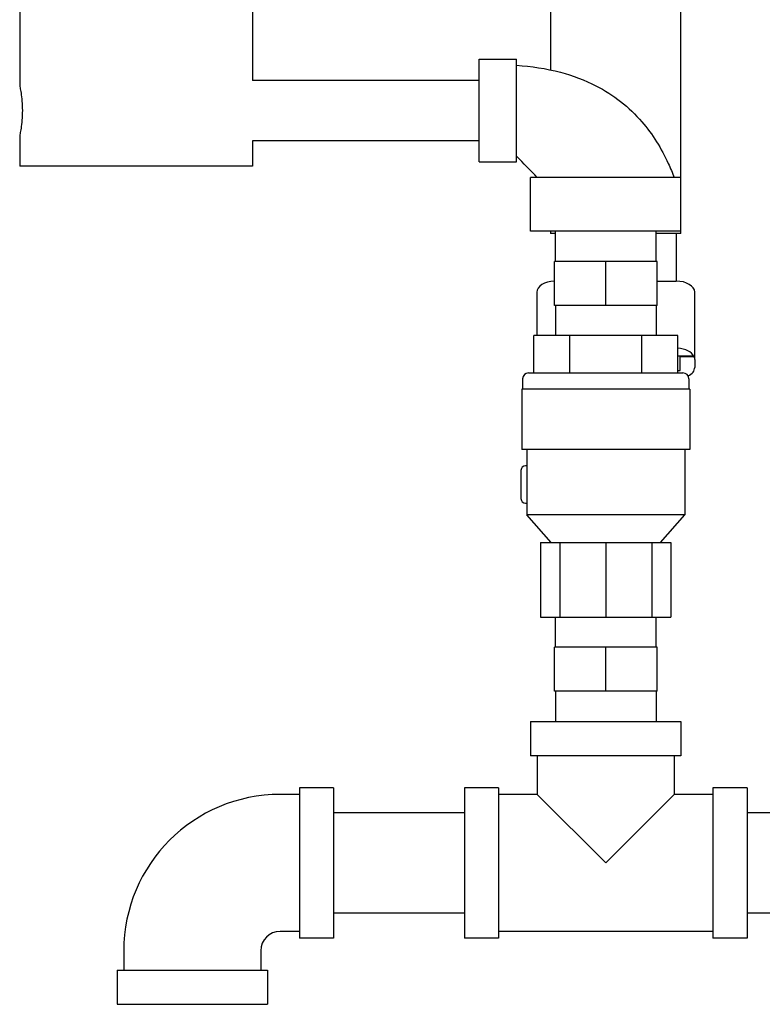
# Model space of a CAD drawing. Header units: inches. Extents: x 12 to 564, y 10 to 374.
# Tile 48 of 158: x 147.37 to 152.36, y 111.78 to 118.4. Entities that reach past the tile are written whole.
import ezdxf

# ---------------------------------------------------------------- set-up
doc = ezdxf.new("R2010")
doc.units = ezdxf.units.IN
doc.header["$LTSCALE"] = 16
doc.header["$MEASUREMENT"] = 0
doc.layers.add('Visible (ANSI)', color=7, linetype='Continuous', lineweight=30)

msp = doc.modelspace()

# ---------------------------------------------------------------- linework, layer by layer
at = {"layer": 'Visible (ANSI)'}
for p, q in [((150.9361, 118.9625), (150.9361, 118.0606)), ((151.8121, 117.337), (151.8121, 118.9625)), ((147.3703, 118.6632), (147.3703, 117.953)), ((148.9343, 118.6632), (148.9343, 117.9895)), ((150.4573, 117.442), (150.4573, 118.132)), ((150.4573, 118.132), (150.7073, 118.132)), ((150.7073, 117.442), (150.7073, 118.132)), ((150.4573, 117.9895), (148.9343, 117.9895)), ((147.3703, 117.621), (147.3703, 117.4132)), ((148.9343, 117.5845), (148.9343, 117.4132)), ((150.4573, 117.5845), (148.9343, 117.5845)), ((150.4573, 117.442), (150.7073, 117.442)), ((148.9343, 117.4132), (147.3703, 117.4132)), ((151.8123, 117.337), (150.8023, 117.337)), ((150.8023, 116.977), (150.8023, 117.337)), ((151.8123, 116.977), (151.8123, 117.337)), ((151.8123, 116.977), (150.8023, 116.977)), ((150.9361, 116.977), (150.9361, 116.9625)), ((150.9698, 116.9625), (150.9361, 116.9625)), ((150.9683, 116.9625), (150.9683, 116.774)), ((150.9698, 116.774), (150.9698, 116.977)), ((151.6448, 116.774), (151.6448, 116.977)), ((151.7521, 116.9625), (151.6448, 116.9625)), ((151.8121, 116.9625), (151.7521, 116.9625)), ((151.7808, 116.9625), (151.7808, 116.6415)), ((151.8121, 116.9625), (151.8121, 116.977)), ((151.3073, 116.774), (150.9623, 116.774)), ((150.9623, 116.478), (150.9623, 116.774)), ((151.3073, 116.478), (151.3073, 116.774)), ((151.6523, 116.774), (151.3073, 116.774)), ((151.6523, 116.478), (151.6523, 116.774)), ((151.6523, 116.6415), (151.7798, 116.6415)), ((150.8448, 116.5669), (150.8448, 116.275)), ((151.9048, 116.1152), (151.9048, 116.5669)), ((151.3073, 116.478), (150.9623, 116.478)), ((150.9698, 116.478), (150.9698, 116.275)), ((151.6523, 116.478), (151.3073, 116.478)), ((151.6448, 116.478), (151.6448, 116.275)), ((151.0653, 116.275), (150.8234, 116.275)), ((150.8234, 116.025), (150.8234, 116.275)), ((151.5492, 116.275), (151.0653, 116.275)), ((151.0653, 116.025), (151.0653, 116.275)), ((151.7911, 116.275), (151.5492, 116.275)), ((151.5492, 116.025), (151.5492, 116.275)), ((151.7911, 116.025), (151.7911, 116.275)), ((151.8073, 116.1365), (151.7911, 116.1365)), ((151.8998, 116.1365), (151.8073, 116.1365)), ((151.8073, 116.1365), (151.8073, 116.1361)), ((151.8073, 116.1361), (151.8998, 116.1361)), ((151.8073, 116.0406), (151.8073, 116.1361)), ((151.8998, 116.1365), (151.8998, 116.1361)), ((151.9048, 116.1152), (151.9048, 116.0615)), ((151.7911, 116.0406), (151.8073, 116.0406)), ((150.7488, 115.985), (150.7488, 115.916)), ((150.7888, 116.025), (151.8258, 116.025)), ((151.8658, 115.985), (151.8658, 115.916)), ((151.8716, 115.916), (150.7429, 115.916)), ((150.7429, 115.916), (150.7429, 115.5097)), ((151.8716, 115.916), (151.8716, 115.5097)), ((151.8716, 115.5097), (150.7429, 115.5097)), ((150.7773, 115.5097), (150.7773, 115.0722)), ((151.8373, 115.5097), (151.8373, 115.0722)), ((150.7377, 115.37), (150.7377, 115.18)), ((150.7773, 115.4), (150.7677, 115.4)), ((150.7677, 115.15), (150.7773, 115.15)), ((151.8373, 115.0722), (150.7773, 115.0722)), ((150.9403, 114.8847), (150.7773, 115.0722)), ((151.6743, 114.8847), (151.8373, 115.0722)), ((150.8698, 114.8847), (150.9979, 114.8847)), ((150.8698, 114.8847), (150.8698, 114.3847)), ((150.9979, 114.8847), (151.3073, 114.8847)), ((150.9979, 114.8847), (150.9979, 114.3847)), ((151.3073, 114.8847), (151.6166, 114.8847)), ((151.3073, 114.8847), (151.3073, 114.3847)), ((151.6166, 114.8847), (151.7448, 114.8847)), ((151.6166, 114.8847), (151.6166, 114.3847)), ((151.7448, 114.8847), (151.7448, 114.3847)), ((150.8698, 114.3847), (150.9979, 114.3847)), ((150.9698, 114.1817), (150.9698, 114.3847)), ((150.9979, 114.3847), (151.3073, 114.3847)), ((151.3073, 114.3847), (151.6166, 114.3847)), ((151.6166, 114.3847), (151.7448, 114.3847)), ((151.6448, 114.1817), (151.6448, 114.3847)), ((151.3073, 114.1817), (150.9623, 114.1817)), ((150.9623, 113.8857), (150.9623, 114.1817)), ((151.3073, 113.8857), (151.3073, 114.1817)), ((151.6523, 114.1817), (151.3073, 114.1817)), ((151.6523, 113.8857), (151.6523, 114.1817)), ((151.3073, 113.8857), (150.9623, 113.8857)), ((150.9698, 113.8857), (150.9698, 113.6827)), ((151.6523, 113.8857), (151.3073, 113.8857)), ((151.6448, 113.8857), (151.6448, 113.6827)), ((150.8023, 113.6827), (151.8123, 113.6827)), ((150.8023, 113.6827), (150.8023, 113.4527)), ((151.8123, 113.6827), (151.8123, 113.4527)), ((151.8123, 113.4527), (150.8023, 113.4527)), ((150.8473, 113.4527), (150.8473, 113.1927)), ((151.7673, 113.4527), (151.7673, 113.1927)), ((149.2493, 113.1927), (149.1193, 113.1927)), ((149.2493, 113.2377), (149.2493, 112.2277)), ((149.4793, 113.2377), (149.2493, 113.2377)), ((149.4793, 113.2377), (149.4793, 112.2277)), ((150.3573, 113.2377), (150.3573, 112.2277)), ((150.5873, 113.2377), (150.3573, 113.2377)), ((150.5873, 113.2377), (150.5873, 112.2277)), ((150.8473, 113.1927), (150.5873, 113.1927)), ((150.8473, 113.1927), (151.3073, 112.7327)), ((151.3073, 112.7327), (151.7673, 113.1927)), ((152.0273, 113.1927), (151.7673, 113.1927)), ((152.0273, 113.2377), (152.0273, 112.2277)), ((152.2573, 113.2377), (152.0273, 113.2377)), ((152.2573, 113.2377), (152.2573, 112.2277)), ((150.3573, 113.0702), (149.4793, 113.0702)), ((152.4603, 113.0702), (152.2573, 113.0702)), ((150.3573, 112.3952), (149.4793, 112.3952)), ((152.4603, 112.3952), (152.2573, 112.3952)), ((149.2493, 112.2727), (149.1193, 112.2727)), ((152.0273, 112.2727), (150.5873, 112.2727)), ((149.4793, 112.2277), (149.2493, 112.2277)), ((150.5873, 112.2277), (150.3573, 112.2277)), ((152.2573, 112.2277), (152.0273, 112.2277)), ((148.0693, 112.1427), (148.0693, 112.0127)), ((148.9893, 112.1427), (148.9893, 112.0127)), ((148.0243, 112.0127), (149.0343, 112.0127)), ((148.0243, 112.0127), (148.0243, 111.7827)), ((149.0343, 112.0127), (149.0343, 111.7827)), ((148.0243, 111.7827), (149.0343, 111.7827))]:
    msp.add_line(p, q, dxfattribs=at)
for centre, radius, start, end in [((150.7888, 115.985), 0.04, 90, 180), ((151.8258, 115.985), 0.04, 0, 90), ((150.7677, 115.37), 0.03, 90, 180), ((150.7677, 115.18), 0.03, 180, 270), ((149.1193, 112.1427), 1.05, 90, 180), ((149.1193, 112.1427), 0.13, 90, 180)]:
    msp.add_arc(centre, radius, start, end, dxfattribs=at)
for centre, major_axis, start_param, end_param in [((150.9698, 116.5669), (-0.125, 0), 4.77304, 6.283185), ((151.7798, 116.5669), (0.125, 0), 0, 1.570796), ((151.7798, 116.1156), (0.125, 0), 0.283794, 1.480732), ((151.7798, 116.1152), (0.125, 0), 0, 0.283794), ((151.7798, 116.0615), (0.125, 0), 5.415196, 6.283185)]:
    msp.add_ellipse(centre, major_axis=major_axis, ratio=0.596915, start_param=start_param, end_param=end_param, dxfattribs=at)
for points, knots in [([(150.7073, 118.0919), (150.8067, 118.0851), (150.9063, 118.0703), (151.085, 118.0228), (151.1658, 117.9928), (151.3578, 117.8941), (151.4644, 117.8105), (151.6219, 117.6281), (151.681, 117.5324), (151.7417, 117.401), (151.755, 117.3692), (151.7672, 117.337)], [0, 0, 0, 0, 0.759827, 0.759827, 1.409142, 1.409142, 2.40467, 2.40467, 3.245374, 3.245374, 3.507813, 3.507813, 3.507813, 3.507813]), ([(147.3703, 117.953), (147.3703, 117.953), (147.3712, 117.9488), (147.3745, 117.9318), (147.3769, 117.9191), (147.3813, 117.8896), (147.3837, 117.871), (147.3871, 117.8301), (147.3881, 117.8079), (147.3881, 117.787), (147.3881, 117.7661), (147.3871, 117.7438), (147.3837, 117.7029), (147.3813, 117.6843), (147.3769, 117.6549), (147.3745, 117.6421), (147.3712, 117.6252), (147.3703, 117.621), (147.3703, 117.621)], [1.912188, 1.912188, 1.912188, 1.912188, 2.071532, 2.071532, 2.230875, 2.230875, 2.39023, 2.39023, 2.549584, 2.549584, 2.549584, 2.708939, 2.708939, 2.868294, 2.868294, 3.027637, 3.027637, 3.18698, 3.18698, 3.18698, 3.18698])]:
    msp.add_open_spline(points, degree=3, knots=knots, dxfattribs=at)
msp.add_open_spline([(150.8473, 117.337), (150.8006, 117.3853), (150.7539, 117.4337), (150.7073, 117.482)], degree=3, dxfattribs=at)

doc.saveas('drawing.dxf')
